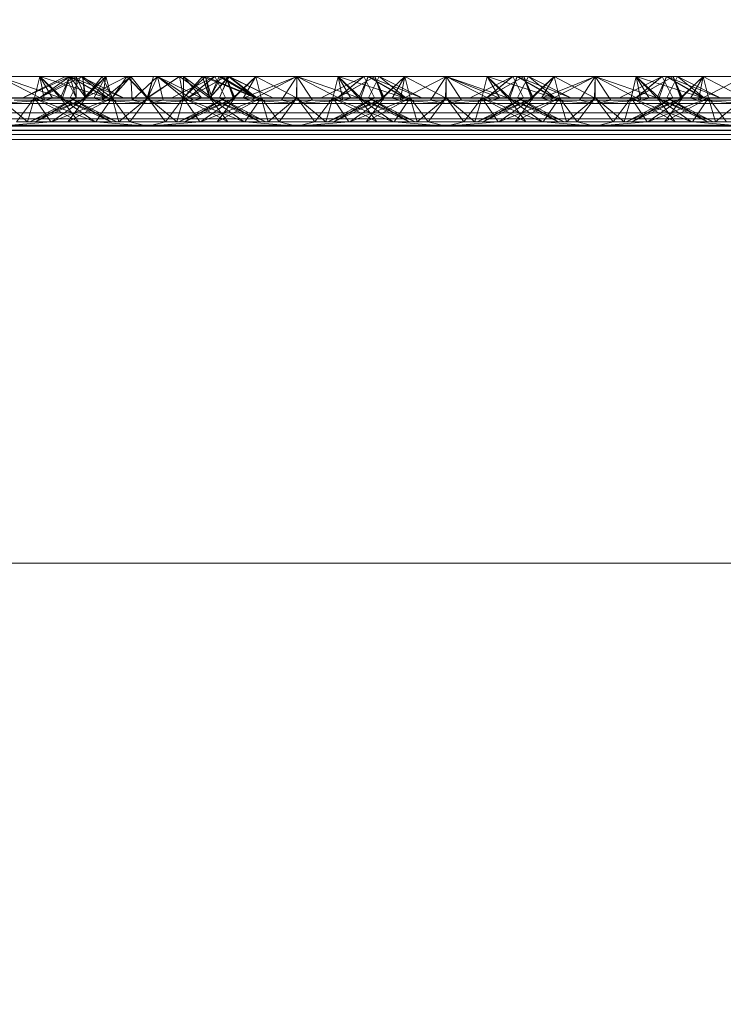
# Paper-space layout 'Layout1' of a CAD drawing. Extents: x -2 to 1033, y -36 to 596.
# Tile 170 of 182: x 699.66 to 700.84, y 527.84 to 529.49. Entities that reach past the tile are written whole.
import ezdxf

# ---------------------------------------------------------------- set-up
doc = ezdxf.new("R2010")
doc.units = 0
doc.linetypes.add('ACAD_ISO02W100', pattern=[15, 12, -3])
doc.layers.get('0').update_dxf_attribs({"linetype": 'CONTINUOUS'})
doc.layers.get('DEFPOINTS').update_dxf_attribs({"color": 132, "linetype": 'CONTINUOUS'})
for name, color, linetype, lineweight in [('SS_1.ET-HALA_TaO-JD-LAVKA-ZEBRIK', 9, 'CONTINUOUS', 13), ('SS_KOTY', 3, 'CONTINUOUS', 25), ('SS_STAV.OK-KOTY', 251, 'CONTINUOUS', 13)]:
    doc.layers.add(name, color=color, linetype=linetype, lineweight=lineweight)
doc.styles.add('ROMANS', font='romans.shx', dxfattribs={"width": 0.8})
doc.dimstyles.new('A-1_(2.5)_50AS', dxfattribs={"dimtxt": 2.5, "dimasz": 2, "dimexe": 1, "dimexo": 2, "dimgap": 0, "dimtad": 0, "dimdec": 1, "dimlfac": 50, "dimrnd": 1, "dimtxsty": 'ROMANS', "dimblk1": 'OBLIQUE', "dimblk2": 'OBLIQUE', "dimsah": 1, "dimcen": 2, "dimclrd": 256, "dimclre": 256, "dimclrt": 256, "dimadec": 1, "dimazin": 2, "dimtfac": 0.714286, "dimtdec": 1, "dimtmove": 0, "dimatfit": 3, "dimldrblk": 'OPEN', "dimfxl": 1, "dimtvp": 1.142857, "dimtfill": 1, "dimtolj": 1, "dimlwd": -1, "dimlwe": -1, "dimarcsym": 0})

# ---------------------------------------------------------------- blocks, each defined once
blk = doc.blocks.new('_Oblique')
at = {"color": 0, "linetype": 'ByBlock', "lineweight": -2}
blk.add_line((-0.5, -0.5), (0.5, 0.5), dxfattribs=at)
blk = doc.blocks.new('*D108')
at = {"layer": 'DEFPOINTS', "color": 0, "transparency": 16777216}
for p in [(696.3704, 538.83), (696.3704, 519.7604, -4571), (708.3704, 519.7604, -4571)]:
    blk.add_point(p, dxfattribs=at)
at = {"layer": 'SS_STAV.OK-KOTY', "transparency": 16777216}
for p, q in [((696.3704, 521.7604), (696.3704, 539.83)), ((708.3704, 521.7604), (708.3704, 539.83)), ((708.3704, 538.83), (696.3704, 538.83))]:
    blk.add_line(p, q, dxfattribs=at)
at = {"layer": 'SS_STAV.OK-KOTY', "transparency": 16777216, "xscale": 2, "yscale": 2, "zscale": 2, "rotation": 180}
blk.add_blockref('_Oblique', (696.3704, 538.83), dxfattribs=at)
at = {"layer": 'SS_STAV.OK-KOTY', "transparency": 16777216, "xscale": 2, "yscale": 2, "zscale": 2}
blk.add_blockref('_Oblique', (708.3704, 538.83), dxfattribs=at)
at = {"layer": 'SS_STAV.OK-KOTY', "transparency": 16777216, "insert": (702.3704, 541.6872), "char_height": 2.5, "attachment_point": 5, "style": 'ROMANS', "bg_fill": 3, "box_fill_scale": 1.1, "bg_fill_color": 256, "bg_fill_true_color": 13158600, "bg_fill_transparency": 0}
blk.add_mtext('\\A1;600', dxfattribs=at)
blk = doc.blocks.new('_OPEN')
at = {"color": 0, "linetype": 'ByBlock'}
for p, q in [((-1, 0.16667), (0, 0)), ((0, 0), (-1, -0.16667)), ((0, 0), (-1, 0))]:
    blk.add_line(p, q, dxfattribs=at)
blk = doc.blocks.new('*D111')
at = {"layer": 'DEFPOINTS', "color": 0, "transparency": 16777216}
for p in [(714.6704, 544.83), (714.6704, 534.2051, -4586.4), (685.6704, 525.2604, -4586.4)]:
    blk.add_point(p, dxfattribs=at)
at = {"layer": 'SS_KOTY', "transparency": 16777216}
for p, q in [((685.6704, 527.2604), (685.6704, 545.83)), ((714.6704, 536.2051), (714.6704, 545.83)), ((685.6704, 544.83), (714.6704, 544.83))]:
    blk.add_line(p, q, dxfattribs=at)
at = {"layer": 'SS_KOTY', "transparency": 16777216, "xscale": 2, "yscale": 2, "zscale": 2, "rotation": 180}
blk.add_blockref('_Oblique', (685.6704, 544.83), dxfattribs=at)
at = {"layer": 'SS_KOTY', "transparency": 16777216, "xscale": 2, "yscale": 2, "zscale": 2}
blk.add_blockref('_Oblique', (714.6704, 544.83), dxfattribs=at)
at = {"layer": 'SS_KOTY', "transparency": 16777216, "insert": (700.1704, 547.6872), "char_height": 2.5, "attachment_point": 5, "style": 'ROMANS', "bg_fill": 3, "box_fill_scale": 1.1, "bg_fill_color": 256, "bg_fill_true_color": 13158600, "bg_fill_transparency": 0}
blk.add_mtext('\\A1;1450', dxfattribs=at)

psp = doc.layouts.get("Layout1")

# ---------------------------------------------------------------- dimensions: what is measured, and where the dimension line sits
at = {"layer": 'SS_STAV.OK-KOTY'}
dim = psp.add_linear_dim(base=(696.3704, 538.83), p1=(708.3704, 519.7604, -4571), p2=(696.3704, 519.7604, -4571), dimstyle='A-1_(2.5)_50AS', override={"dimtmove": 1}, dxfattribs=at)
dim.commit()
dim.dimension.update_dxf_attribs({"geometry": '*D108', "text_midpoint": (702.3704, 541.6872)})

# ---------------------------------------------------------------- next in the draw order: dimensions: what is measured, and where the dimension line sits
at = {"layer": 'SS_KOTY'}
dim = psp.add_linear_dim(base=(714.6704, 544.83), p1=(685.6704, 525.2604, -4586.4), p2=(714.6704, 534.2051, -4586.4), dimstyle='A-1_(2.5)_50AS', override={"dimtmove": 1}, dxfattribs=at)
dim.commit()
dim.dimension.update_dxf_attribs({"geometry": '*D111', "text_midpoint": (700.1704, 547.6872)})

# ---------------------------------------------------------------- next in the draw order: linework, layer by layer
at = {"layer": 'SS_1.ET-HALA_TaO-JD-LAVKA-ZEBRIK', "color": 9, "linetype": 'ACAD_ISO02W100', "ltscale": 0.25}
for p, q in [((699.6204, 529.3962), (699.7239, 529.3604)), ((699.7399, 529.3962), (699.6609, 529.3604)), ((699.7325, 529.3962), (699.6609, 529.3604)), ((699.6893, 529.3962), (699.6804, 529.3604)), ((699.6883, 529.3604), (699.7505, 529.3962)), ((699.7399, 529.3962), (699.6888, 529.3604)), ((699.7573, 529.3943), (699.6888, 529.3604)), ((699.6893, 529.3962), (699.7239, 529.3604)), ((699.6893, 529.3962), (699.8009, 529.3604)), ((699.7398, 529.3962), (699.7243, 529.3604)), ((699.7325, 529.3962), (699.7454, 529.3704)), ((699.7398, 529.3962), (699.8009, 529.3604)), ((699.7398, 529.3962), (699.8298, 529.3604)), ((699.7399, 529.3962), (699.7504, 529.3604)), ((699.7399, 529.3962), (699.7665, 529.3604)), ((699.7404, 529.3604), (699.7583, 529.3962)), ((699.7504, 529.3604), (699.7505, 529.3806)), ((699.7542, 529.388), (699.7505, 529.3962)), ((699.7505, 529.3806), (699.7505, 529.3962)), ((699.7665, 529.3604), (699.7542, 529.388)), ((699.7597, 529.3955), (699.7573, 529.3943)), ((699.7611, 529.3962), (699.7665, 529.3604)), ((699.7611, 529.3962), (699.8104, 529.3604)), ((699.7613, 529.3947), (699.7651, 529.3604)), ((699.7633, 529.3604), (699.7999, 529.3962)), ((699.7651, 529.3604), (699.7837, 529.3835)), ((699.7665, 529.3604), (699.7866, 529.382)), ((699.7801, 529.3596), (699.7999, 529.3962)), ((699.7866, 529.382), (699.7999, 529.3962)), ((699.7937, 529.3562), (699.8418, 529.3962)), ((699.7937, 529.3562), (699.7999, 529.3962)), ((699.7941, 529.3962), (699.8104, 529.3604)), ((699.807, 529.3718), (699.7999, 529.3962)), ((699.8104, 529.3604), (699.8351, 529.3962)), ((699.8418, 529.3962), (699.8163, 529.3672)), ((699.8351, 529.3962), (699.8704, 529.3604)), ((699.8418, 529.3962), (699.8443, 529.3562)), ((699.8704, 529.3604), (699.8418, 529.3962)), ((699.8443, 529.3562), (699.8868, 529.3962)), ((699.8704, 529.3604), (699.9238, 529.3962)), ((699.8868, 529.3962), (699.8704, 529.3604)), ((699.88, 529.3962), (699.8704, 529.3604)), ((699.8964, 529.3562), (699.8868, 529.3962)), ((699.8868, 529.3962), (699.923, 529.3665)), ((699.8868, 529.3962), (699.9471, 529.3562)), ((699.8868, 529.3962), (699.9607, 529.3596)), ((699.9304, 529.3604), (699.9238, 529.3962)), ((699.9301, 529.3962), (699.9303, 529.3701)), ((699.9301, 529.3962), (699.9607, 529.3596)), ((699.9301, 529.3962), (699.9775, 529.3604)), ((699.9304, 529.3604), (699.9619, 529.3962)), ((699.9388, 529.3604), (700.001, 529.3962)), ((699.9388, 529.3604), (699.9825, 529.3962)), ((699.9507, 529.3803), (699.9669, 529.3962)), ((699.9619, 529.3962), (699.9743, 529.3604)), ((699.9649, 529.3874), (699.9739, 529.3604)), ((699.9669, 529.3962), (699.9743, 529.3604)), ((699.9669, 529.3962), (699.9775, 529.3604)), ((699.9669, 529.3962), (700.053, 529.3604)), ((699.9877, 529.3858), (699.9733, 529.3916)), ((699.9743, 529.3604), (700.0058, 529.3962)), ((699.9743, 529.3604), (699.9902, 529.3962)), ((699.9878, 529.3856), (699.9743, 529.3604)), ((699.9825, 529.3962), (700.0004, 529.3604)), ((700.0509, 529.3604), (699.9877, 529.3858)), ((699.9935, 529.3962), (699.9878, 529.3856)), ((700.0509, 529.3604), (699.9902, 529.3962)), ((699.9904, 529.3604), (700.0058, 529.3962)), ((699.9912, 529.3789), (700.0069, 529.3962)), ((699.9935, 529.3962), (700.053, 529.3604)), ((699.9952, 529.3708), (700.0069, 529.3962)), ((700.0151, 529.3604), (700.001, 529.3962)), ((700.0165, 529.3604), (700.001, 529.3962)), ((700.0509, 529.3604), (700.0058, 529.3962)), ((700.0798, 529.3604), (700.0058, 529.3962)), ((700.0069, 529.3962), (700.053, 529.3604)), ((700.0798, 529.3604), (700.0069, 529.3962)), ((700.0151, 529.3604), (700.0514, 529.3962)), ((700.0514, 529.3962), (700.0604, 529.3604)), ((700.0514, 529.3962), (700.1194, 529.3604)), ((700.1204, 529.3962), (700.1194, 529.3604)), ((700.1204, 529.3962), (700.2239, 529.3604)), ((700.1204, 529.3962), (700.1204, 529.3604)), ((700.2325, 529.3962), (700.1609, 529.3604)), ((700.1893, 529.3962), (700.1804, 529.3604)), ((700.1883, 529.3604), (700.251, 529.3962)), ((700.1883, 529.3604), (700.2325, 529.3962)), ((700.251, 529.3962), (700.1888, 529.3604)), ((700.1888, 529.3604), (700.2325, 529.3962)), ((700.1893, 529.3962), (700.2239, 529.3604)), ((700.1893, 529.3962), (700.3009, 529.3604)), ((700.2398, 529.3962), (700.2243, 529.3604)), ((700.2325, 529.3962), (700.2454, 529.3704)), ((700.2398, 529.3962), (700.3009, 529.3604)), ((700.2398, 529.3962), (700.3298, 529.3604)), ((700.2404, 529.3604), (700.2583, 529.3962)), ((700.2633, 529.3604), (700.251, 529.3962)), ((700.251, 529.3962), (700.2542, 529.388)), ((700.2544, 529.3884), (700.251, 529.3962)), ((700.251, 529.3962), (700.2665, 529.3604)), ((700.2542, 529.388), (700.2651, 529.3604)), ((700.2665, 529.3604), (700.2544, 529.3884)), ((700.2633, 529.3604), (700.3014, 529.3962)), ((700.2869, 529.3819), (700.2651, 529.3604)), ((700.2801, 529.3596), (700.3014, 529.3962)), ((700.2937, 529.3562), (700.3704, 529.3962)), ((700.3014, 529.3962), (700.2937, 529.3562)), ((700.3014, 529.3962), (700.3104, 529.3604)), ((700.3076, 529.3715), (700.3014, 529.3962)), ((700.3704, 529.3962), (700.3443, 529.3562)), ((700.3964, 529.3562), (700.3704, 529.3962)), ((700.3704, 529.3962), (700.4471, 529.3562)), ((700.3704, 529.3962), (700.4607, 529.3596)), ((700.3704, 529.3962), (700.3704, 529.3604)), ((700.4304, 529.3604), (700.4393, 529.3962)), ((700.4393, 529.3962), (700.4332, 529.3715)), ((700.4388, 529.3604), (700.501, 529.3962)), ((700.4388, 529.3604), (700.4825, 529.3962)), ((700.4393, 529.3962), (700.4607, 529.3596)), ((700.4393, 529.3962), (700.4775, 529.3604)), ((700.4739, 529.3604), (700.4534, 529.3816)), ((700.4907, 529.3797), (700.4656, 529.3878)), ((700.4743, 529.3604), (700.4898, 529.3962)), ((700.4864, 529.3884), (700.4743, 529.3604)), ((700.4898, 529.3962), (700.4775, 529.3604)), ((700.4825, 529.3962), (700.5004, 529.3604)), ((700.4898, 529.3962), (700.4864, 529.3884)), ((700.5509, 529.3604), (700.4898, 529.3962)), ((700.4898, 529.3962), (700.553, 529.3604)), ((700.5798, 529.3604), (700.4898, 529.3962)), ((700.4954, 529.3704), (700.5083, 529.3962)), ((700.5151, 529.3604), (700.501, 529.3962)), ((700.5165, 529.3604), (700.501, 529.3962)), ((700.5083, 529.3962), (700.553, 529.3604)), ((700.5798, 529.3604), (700.5083, 529.3962)), ((700.5151, 529.3604), (700.5514, 529.3962)), ((700.5514, 529.3962), (700.5604, 529.3604)), ((700.5514, 529.3962), (700.6194, 529.3604)), ((700.6204, 529.3962), (700.6194, 529.3604)), ((700.6204, 529.3962), (700.7239, 529.3604)), ((700.6204, 529.3962), (700.6204, 529.3604)), ((700.7325, 529.3962), (700.6609, 529.3604)), ((700.6893, 529.3962), (700.6804, 529.3604)), ((700.6883, 529.3604), (700.751, 529.3962)), ((700.6883, 529.3604), (700.7325, 529.3962)), ((700.751, 529.3962), (700.6888, 529.3604)), ((700.6888, 529.3604), (700.7325, 529.3962)), ((700.6893, 529.3962), (700.7239, 529.3604)), ((700.6893, 529.3962), (700.8009, 529.3604)), ((700.7398, 529.3962), (700.7243, 529.3604)), ((700.7325, 529.3962), (700.7454, 529.3704)), ((700.7398, 529.3962), (700.8009, 529.3604)), ((700.7398, 529.3962), (700.8298, 529.3604)), ((700.7404, 529.3604), (700.7583, 529.3962)), ((700.7633, 529.3604), (700.751, 529.3962)), ((700.751, 529.3962), (700.7542, 529.388)), ((700.751, 529.3962), (700.7665, 529.3604)), ((700.7544, 529.3884), (700.751, 529.3962)), ((700.7542, 529.388), (700.7651, 529.3604)), ((700.7665, 529.3604), (700.7544, 529.3884)), ((700.7633, 529.3604), (700.8014, 529.3962)), ((700.7869, 529.3819), (700.7651, 529.3604)), ((700.7801, 529.3596), (700.8014, 529.3962)), ((700.7937, 529.3562), (700.8704, 529.3962)), ((700.7937, 529.3562), (700.8014, 529.3962)), ((700.8014, 529.3962), (700.8104, 529.3604)), ((700.8076, 529.3715), (700.8014, 529.3962)), ((699.7454, 529.3704), (699.7504, 529.3604)), ((699.7651, 529.3604), (699.7971, 529.3768)), ((699.8104, 529.3604), (699.807, 529.3718)), ((699.8163, 529.3672), (699.8104, 529.3604)), ((699.923, 529.3665), (699.9304, 529.3604)), ((699.9303, 529.3701), (699.9304, 529.3604)), ((699.9304, 529.3604), (699.9507, 529.3803)), ((699.948, 529.3789), (699.9739, 529.3604)), ((699.9743, 529.3604), (699.9912, 529.3789)), ((699.9904, 529.3604), (699.9952, 529.3708)), ((700.2454, 529.3704), (700.2504, 529.3604)), ((700.3104, 529.3604), (700.3076, 529.3715)), ((700.4332, 529.3715), (700.4304, 529.3604)), ((700.4367, 529.3733), (700.4739, 529.3604)), ((700.4904, 529.3604), (700.4954, 529.3704)), ((700.5509, 529.3604), (700.4907, 529.3797)), ((700.7454, 529.3704), (700.7504, 529.3604)), ((700.8104, 529.3604), (700.8076, 529.3715)), ((699.5301, 529.3596), (699.7107, 529.3596)), ((699.6204, 529.3604), (699.6688, 529.3204)), ((699.6804, 529.3604), (699.6204, 529.3604)), ((699.6804, 529.3604), (699.6503, 529.3204)), ((699.6804, 529.3604), (699.6688, 529.3204)), ((699.7454, 529.3579), (699.6724, 529.3204)), ((699.6724, 529.3204), (699.7522, 529.3544)), ((699.6804, 529.3604), (699.7076, 529.3204)), ((699.6804, 529.3604), (699.7543, 529.3204)), ((699.6804, 529.3604), (699.7819, 529.3204)), ((699.7243, 529.3604), (699.6804, 529.3604)), ((699.7665, 529.3604), (699.6824, 529.3204)), ((699.7504, 529.3604), (699.6824, 529.3204)), ((699.7088, 529.3204), (699.7554, 529.3527)), ((699.7243, 529.3604), (699.7543, 529.3204)), ((699.7819, 529.3204), (699.7243, 529.3604)), ((699.7243, 529.3604), (699.8084, 529.3204)), ((699.8184, 529.3204), (699.7243, 529.3604)), ((699.7275, 529.3604), (699.7243, 529.3604)), ((699.8104, 529.3604), (699.7364, 529.3204)), ((699.7665, 529.3604), (699.7364, 529.3204)), ((699.7404, 529.3604), (699.8084, 529.3204)), ((699.8184, 529.3204), (699.7404, 529.3604)), ((699.7504, 529.3604), (699.7454, 529.3579)), ((699.7522, 529.3544), (699.7665, 529.3604)), ((699.7554, 529.3527), (699.7665, 529.3604)), ((699.7801, 529.3596), (699.7633, 529.3604)), ((699.7708, 529.3448), (699.8104, 529.3604)), ((699.7801, 529.3596), (699.7937, 529.3562)), ((699.7923, 529.3338), (699.8104, 529.3604)), ((699.7937, 529.3562), (699.8704, 529.3509)), ((699.8104, 529.3604), (699.822, 529.3204)), ((699.8104, 529.3604), (699.8404, 529.3204)), ((699.8704, 529.3604), (699.822, 529.3204)), ((699.8404, 529.3204), (699.8704, 529.3604)), ((699.8443, 529.3562), (699.8704, 529.3509)), ((699.9003, 529.3204), (699.8704, 529.3604)), ((699.9188, 529.3204), (699.8704, 529.3604)), ((699.9471, 529.3562), (699.8704, 529.3509)), ((699.8704, 529.3509), (699.8964, 529.3562)), ((699.9003, 529.3204), (699.9304, 529.3604)), ((699.9188, 529.3204), (699.9304, 529.3604)), ((700.0165, 529.3604), (699.9224, 529.3204)), ((700.0004, 529.3604), (699.9224, 529.3204)), ((699.9304, 529.3604), (699.9485, 529.3338)), ((700.0043, 529.3204), (699.9304, 529.3604)), ((699.9304, 529.3604), (699.97, 529.3448)), ((699.9324, 529.3204), (700.0165, 529.3604)), ((699.9324, 529.3204), (700.0004, 529.3604)), ((699.9607, 529.3596), (699.9471, 529.3562)), ((699.9588, 529.3204), (700.0604, 529.3604)), ((699.9588, 529.3204), (700.0165, 529.3604)), ((699.9775, 529.3604), (699.9607, 529.3596)), ((700.0043, 529.3204), (699.9743, 529.3604)), ((699.9743, 529.3604), (699.9854, 529.3527)), ((700.0584, 529.3204), (699.9743, 529.3604)), ((699.9743, 529.3604), (699.9886, 529.3544)), ((699.9854, 529.3527), (700.0319, 529.3204)), ((700.0604, 529.3604), (699.9864, 529.3204)), ((699.9864, 529.3204), (700.0165, 529.3604)), ((699.9886, 529.3544), (700.0684, 529.3204)), ((700.0584, 529.3204), (699.9904, 529.3604)), ((699.9954, 529.3579), (699.9904, 529.3604)), ((700.0684, 529.3204), (699.9954, 529.3579)), ((700.0165, 529.3604), (700.0133, 529.3604)), ((700.0604, 529.3604), (700.0165, 529.3604)), ((700.0301, 529.3596), (700.2107, 529.3596)), ((700.0332, 529.3204), (700.0604, 529.3604)), ((700.072, 529.3204), (700.0604, 529.3604)), ((700.0604, 529.3604), (700.0904, 529.3204)), ((700.1204, 529.3604), (700.0604, 529.3604)), ((700.072, 529.3204), (700.1204, 529.3604)), ((700.1204, 529.3604), (700.0904, 529.3204)), ((700.1204, 529.3604), (700.1503, 529.3204)), ((700.1204, 529.3604), (700.1688, 529.3204)), ((700.1804, 529.3604), (700.1204, 529.3604)), ((700.1503, 529.3204), (700.1804, 529.3604)), ((700.1804, 529.3604), (700.1688, 529.3204)), ((700.2454, 529.3579), (700.1724, 529.3204)), ((700.1724, 529.3204), (700.2522, 529.3544)), ((700.1804, 529.3604), (700.2076, 529.3204)), ((700.1804, 529.3604), (700.2543, 529.3204)), ((700.1804, 529.3604), (700.2819, 529.3204)), ((700.2243, 529.3604), (700.1804, 529.3604)), ((700.2665, 529.3604), (700.1824, 529.3204)), ((700.2504, 529.3604), (700.1824, 529.3204)), ((700.2088, 529.3204), (700.2554, 529.3527)), ((700.2243, 529.3604), (700.2543, 529.3204)), ((700.2243, 529.3604), (700.2819, 529.3204)), ((700.2243, 529.3604), (700.3084, 529.3204)), ((700.3184, 529.3204), (700.2243, 529.3604)), ((700.2275, 529.3604), (700.2243, 529.3604)), ((700.3104, 529.3604), (700.2364, 529.3204)), ((700.2665, 529.3604), (700.2364, 529.3204)), ((700.2404, 529.3604), (700.3084, 529.3204)), ((700.3184, 529.3204), (700.2404, 529.3604)), ((700.2504, 529.3604), (700.2454, 529.3579)), ((700.2522, 529.3544), (700.2665, 529.3604)), ((700.2554, 529.3527), (700.2665, 529.3604)), ((700.2801, 529.3596), (700.2633, 529.3604)), ((700.2708, 529.3448), (700.3104, 529.3604)), ((700.2801, 529.3596), (700.2937, 529.3562)), ((700.3104, 529.3604), (700.2923, 529.3338)), ((700.2937, 529.3562), (700.3704, 529.3509)), ((700.3104, 529.3604), (700.322, 529.3204)), ((700.3104, 529.3604), (700.3404, 529.3204)), ((700.3704, 529.3604), (700.322, 529.3204)), ((700.3404, 529.3204), (700.3704, 529.3604)), ((700.3443, 529.3562), (700.3704, 529.3509)), ((700.3704, 529.3604), (700.4003, 529.3204)), ((700.3704, 529.3604), (700.4188, 529.3204)), ((700.3704, 529.3509), (700.4471, 529.3562)), ((700.3704, 529.3509), (700.3964, 529.3562)), ((700.4003, 529.3204), (700.4304, 529.3604)), ((700.4188, 529.3204), (700.4304, 529.3604)), ((700.4224, 529.3204), (700.5165, 529.3604)), ((700.5004, 529.3604), (700.4224, 529.3204)), ((700.4304, 529.3604), (700.4485, 529.3338)), ((700.5043, 529.3204), (700.4304, 529.3604)), ((700.4304, 529.3604), (700.47, 529.3448)), ((700.4324, 529.3204), (700.5165, 529.3604)), ((700.4324, 529.3204), (700.5004, 529.3604)), ((700.4471, 529.3562), (700.4607, 529.3596)), ((700.4588, 529.3204), (700.5604, 529.3604)), ((700.4588, 529.3204), (700.5165, 529.3604)), ((700.4607, 529.3596), (700.4775, 529.3604)), ((700.5043, 529.3204), (700.4743, 529.3604)), ((700.4743, 529.3604), (700.4854, 529.3527)), ((700.5584, 529.3204), (700.4743, 529.3604)), ((700.4743, 529.3604), (700.4886, 529.3544)), ((700.4854, 529.3527), (700.5319, 529.3204)), ((700.4864, 529.3204), (700.5604, 529.3604)), ((700.4864, 529.3204), (700.5165, 529.3604)), ((700.4886, 529.3544), (700.5684, 529.3204)), ((700.5584, 529.3204), (700.4904, 529.3604)), ((700.4954, 529.3579), (700.4904, 529.3604)), ((700.5684, 529.3204), (700.4954, 529.3579)), ((700.5165, 529.3604), (700.5133, 529.3604)), ((700.5604, 529.3604), (700.5165, 529.3604)), ((700.5301, 529.3596), (700.7107, 529.3596)), ((700.5332, 529.3204), (700.5604, 529.3604)), ((700.572, 529.3204), (700.5604, 529.3604)), ((700.5604, 529.3604), (700.5904, 529.3204)), ((700.6204, 529.3604), (700.5604, 529.3604)), ((700.572, 529.3204), (700.6204, 529.3604)), ((700.6204, 529.3604), (700.5904, 529.3204)), ((700.6204, 529.3604), (700.6503, 529.3204)), ((700.6204, 529.3604), (700.6688, 529.3204)), ((700.6804, 529.3604), (700.6204, 529.3604)), ((700.6503, 529.3204), (700.6804, 529.3604)), ((700.6804, 529.3604), (700.6688, 529.3204)), ((700.7454, 529.3579), (700.6724, 529.3204)), ((700.6724, 529.3204), (700.7522, 529.3544)), ((700.6804, 529.3604), (700.7076, 529.3204)), ((700.6804, 529.3604), (700.7543, 529.3204)), ((700.6804, 529.3604), (700.7819, 529.3204)), ((700.7243, 529.3604), (700.6804, 529.3604)), ((700.7665, 529.3604), (700.6824, 529.3204)), ((700.7504, 529.3604), (700.6824, 529.3204)), ((700.7088, 529.3204), (700.7554, 529.3527)), ((700.7243, 529.3604), (700.7543, 529.3204)), ((700.7243, 529.3604), (700.7819, 529.3204)), ((700.7243, 529.3604), (700.8084, 529.3204)), ((700.8184, 529.3204), (700.7243, 529.3604)), ((700.7275, 529.3604), (700.7243, 529.3604)), ((700.8104, 529.3604), (700.7364, 529.3204)), ((700.7665, 529.3604), (700.7364, 529.3204)), ((700.7404, 529.3604), (700.8084, 529.3204)), ((700.8184, 529.3204), (700.7404, 529.3604)), ((700.7504, 529.3604), (700.7454, 529.3579)), ((700.7522, 529.3544), (700.7665, 529.3604)), ((700.7554, 529.3527), (700.7665, 529.3604)), ((700.7801, 529.3596), (700.7633, 529.3604)), ((700.7708, 529.3448), (700.8104, 529.3604)), ((700.7801, 529.3596), (700.7937, 529.3562)), ((700.8104, 529.3604), (700.7923, 529.3338)), ((700.7937, 529.3562), (700.8704, 529.3509)), ((700.8104, 529.3604), (700.822, 529.3204)), ((700.8104, 529.3604), (700.8404, 529.3204)), ((700.8704, 529.3604), (700.822, 529.3204)), ((698.3704, 529.3353), (706.3704, 529.3353)), ((699.7088, 529.3204), (699.7708, 529.3448)), ((699.7832, 529.3204), (699.7923, 529.3338)), ((699.9485, 529.3338), (699.9576, 529.3204)), ((699.97, 529.3448), (700.0319, 529.3204)), ((700.2088, 529.3204), (700.2708, 529.3448)), ((700.2923, 529.3338), (700.2832, 529.3204)), ((700.4485, 529.3338), (700.4576, 529.3204)), ((700.47, 529.3448), (700.5319, 529.3204)), ((700.7088, 529.3204), (700.7708, 529.3448)), ((700.7923, 529.3338), (700.7832, 529.3204)), ((699.6204, 529.3128), (699.7076, 529.3204)), ((699.6503, 529.3204), (699.7076, 529.3204)), ((699.7076, 529.3204), (700.0332, 529.3204)), ((699.7832, 529.3204), (699.8704, 529.3128)), ((699.8404, 529.3204), (699.8704, 529.3128)), ((699.9576, 529.3204), (699.8704, 529.3128)), ((699.8704, 529.3128), (699.9003, 529.3204)), ((700.0332, 529.3204), (700.1204, 529.3128)), ((700.0332, 529.3204), (700.0904, 529.3204)), ((700.0904, 529.3204), (700.1204, 529.3128)), ((700.0904, 529.3204), (700.1503, 529.3204)), ((700.1204, 529.3128), (700.2076, 529.3204)), ((700.1503, 529.3204), (700.1204, 529.3128)), ((700.1503, 529.3204), (700.2076, 529.3204)), ((700.2076, 529.3204), (700.5332, 529.3204)), ((700.2832, 529.3204), (700.3704, 529.3128)), ((700.3404, 529.3204), (700.3704, 529.3128)), ((700.4576, 529.3204), (700.3704, 529.3128)), ((700.3704, 529.3128), (700.4003, 529.3204)), ((700.6204, 529.3128), (700.5332, 529.3204)), ((700.5332, 529.3204), (700.5904, 529.3204)), ((700.5904, 529.3204), (700.6204, 529.3128)), ((700.5904, 529.3204), (700.6503, 529.3204)), ((700.6204, 529.3128), (700.7076, 529.3204)), ((700.6503, 529.3204), (700.6204, 529.3128)), ((700.6503, 529.3204), (700.7076, 529.3204)), ((700.7076, 529.3204), (701.0332, 529.3204)), ((700.7832, 529.3204), (700.8704, 529.3128)), ((698.3704, 529.3143), (706.3704, 529.3143)), ((706.3704, 529.3128), (698.3704, 529.3128)), ((698.3704, 529.3064), (706.3704, 529.3064)), ((698.3704, 529.3054), (706.3704, 529.3054)), ((706.3704, 529.2987), (698.3704, 529.2987))]:
    psp.add_line(p, q, dxfattribs=at)
at = {"layer": 'SS_1.ET-HALA_TaO-JD-LAVKA-ZEBRIK', "color": 5, "linetype": 'Continuous', "ltscale": 0.25}
for p, q in [((699.6204, 529.3962), (699.6971, 529.3562)), ((699.6893, 529.3962), (699.6204, 529.3962)), ((699.6893, 529.3962), (699.6971, 529.3562)), ((699.6893, 529.3962), (699.7107, 529.3596)), ((699.7275, 529.3604), (699.6893, 529.3962)), ((699.7398, 529.3962), (699.6893, 529.3962)), ((699.7275, 529.3604), (699.7398, 529.3962)), ((699.803, 529.3604), (699.7398, 529.3962)), ((699.7583, 529.3962), (699.7398, 529.3962)), ((699.803, 529.3604), (699.7583, 529.3962)), ((699.8298, 529.3604), (699.7583, 529.3962)), ((699.7611, 529.3962), (699.7583, 529.3962)), ((699.7611, 529.3962), (699.7597, 529.3955)), ((699.7611, 529.3962), (699.7613, 529.3947)), ((699.7941, 529.3962), (699.7611, 529.3962)), ((699.7837, 529.3835), (699.7941, 529.3962)), ((699.8351, 529.3962), (699.7941, 529.3962)), ((699.7971, 529.3768), (699.8351, 529.3962)), ((699.8351, 529.3962), (699.8694, 529.3604)), ((699.88, 529.3962), (699.8351, 529.3962)), ((699.8694, 529.3604), (699.9238, 529.3962)), ((699.88, 529.3962), (699.8694, 529.3604)), ((699.9238, 529.3962), (699.88, 529.3962)), ((699.9825, 529.3962), (699.9109, 529.3604)), ((699.9238, 529.3962), (699.948, 529.3789)), ((699.9619, 529.3962), (699.9238, 529.3962)), ((700.001, 529.3962), (699.9383, 529.3604)), ((699.9825, 529.3962), (699.9383, 529.3604)), ((699.9619, 529.3962), (699.9649, 529.3874)), ((699.9733, 529.3916), (699.9619, 529.3962)), ((699.9825, 529.3962), (699.9619, 529.3962)), ((700.001, 529.3962), (699.9825, 529.3962)), ((700.001, 529.3962), (700.0133, 529.3604)), ((700.0514, 529.3962), (700.001, 529.3962)), ((700.0514, 529.3962), (700.0133, 529.3604)), ((700.0301, 529.3596), (700.1204, 529.3962)), ((700.0301, 529.3596), (700.0514, 529.3962)), ((700.0437, 529.3562), (700.1204, 529.3962)), ((700.1204, 529.3962), (700.0514, 529.3962)), ((700.1204, 529.3962), (700.0943, 529.3562)), ((700.1204, 529.3962), (700.1464, 529.3562)), ((700.1204, 529.3962), (700.1971, 529.3562)), ((700.1893, 529.3962), (700.1204, 529.3962)), ((700.1893, 529.3962), (700.1971, 529.3562)), ((700.1893, 529.3962), (700.2107, 529.3596)), ((700.2275, 529.3604), (700.1893, 529.3962)), ((700.2398, 529.3962), (700.1893, 529.3962)), ((700.2275, 529.3604), (700.2398, 529.3962)), ((700.303, 529.3604), (700.2398, 529.3962)), ((700.2583, 529.3962), (700.2398, 529.3962)), ((700.303, 529.3604), (700.2583, 529.3962)), ((700.3298, 529.3604), (700.2583, 529.3962)), ((700.3014, 529.3962), (700.2583, 529.3962)), ((700.3014, 529.3962), (700.2869, 529.3819)), ((700.3014, 529.3962), (700.3694, 529.3604)), ((700.3704, 529.3962), (700.3014, 529.3962)), ((700.3704, 529.3962), (700.3694, 529.3604)), ((700.3704, 529.3962), (700.4367, 529.3733)), ((700.4393, 529.3962), (700.3704, 529.3962)), ((700.4825, 529.3962), (700.4109, 529.3604)), ((700.501, 529.3962), (700.4383, 529.3604)), ((700.4825, 529.3962), (700.4383, 529.3604)), ((700.4534, 529.3816), (700.4393, 529.3962)), ((700.4656, 529.3878), (700.4393, 529.3962)), ((700.4825, 529.3962), (700.4393, 529.3962)), ((700.501, 529.3962), (700.4825, 529.3962)), ((700.501, 529.3962), (700.5133, 529.3604)), ((700.5514, 529.3962), (700.501, 529.3962)), ((700.5514, 529.3962), (700.5133, 529.3604)), ((700.5301, 529.3596), (700.6204, 529.3962)), ((700.5301, 529.3596), (700.5514, 529.3962)), ((700.5437, 529.3562), (700.6204, 529.3962)), ((700.6204, 529.3962), (700.5514, 529.3962)), ((700.6204, 529.3962), (700.5943, 529.3562)), ((700.6204, 529.3962), (700.6464, 529.3562)), ((700.6204, 529.3962), (700.6971, 529.3562)), ((700.6893, 529.3962), (700.6204, 529.3962)), ((700.6893, 529.3962), (700.6971, 529.3562)), ((700.6893, 529.3962), (700.7107, 529.3596)), ((700.6893, 529.3962), (700.7275, 529.3604)), ((700.7398, 529.3962), (700.6893, 529.3962)), ((700.7275, 529.3604), (700.7398, 529.3962)), ((700.803, 529.3604), (700.7398, 529.3962)), ((700.7583, 529.3962), (700.7398, 529.3962)), ((700.803, 529.3604), (700.7583, 529.3962)), ((700.8298, 529.3604), (700.7583, 529.3962)), ((700.8014, 529.3962), (700.7583, 529.3962)), ((700.8014, 529.3962), (700.7869, 529.3819)), ((700.8014, 529.3962), (700.8694, 529.3604)), ((700.8704, 529.3962), (700.8014, 529.3962)), ((706.1204, 529.3509), (698.6204, 529.3509)), ((699.6204, 529.3509), (699.6971, 529.3562)), ((699.6464, 529.3562), (699.6971, 529.3562)), ((699.6971, 529.3562), (699.7107, 529.3596)), ((699.6971, 529.3562), (700.0437, 529.3562)), ((699.7107, 529.3596), (699.7275, 529.3604)), ((699.7107, 529.3596), (700.0301, 529.3596)), ((700.0133, 529.3604), (699.7275, 529.3604)), ((700.0133, 529.3604), (700.0301, 529.3596)), ((700.0301, 529.3596), (700.0437, 529.3562)), ((700.0437, 529.3562), (700.1204, 529.3509)), ((700.0437, 529.3562), (700.0943, 529.3562)), ((700.0943, 529.3562), (700.1204, 529.3509)), ((700.0943, 529.3562), (700.1464, 529.3562)), ((700.1204, 529.3509), (700.1971, 529.3562)), ((700.1464, 529.3562), (700.1204, 529.3509)), ((700.1464, 529.3562), (700.1971, 529.3562)), ((700.1971, 529.3562), (700.2107, 529.3596)), ((700.1971, 529.3562), (700.5437, 529.3562)), ((700.2107, 529.3596), (700.2275, 529.3604)), ((700.2107, 529.3596), (700.5301, 529.3596)), ((700.5133, 529.3604), (700.2275, 529.3604)), ((700.5133, 529.3604), (700.5301, 529.3596)), ((700.5437, 529.3562), (700.5301, 529.3596)), ((700.6204, 529.3509), (700.5437, 529.3562)), ((700.5437, 529.3562), (700.5943, 529.3562)), ((700.5943, 529.3562), (700.6204, 529.3509)), ((700.5943, 529.3562), (700.6464, 529.3562)), ((700.6204, 529.3509), (700.6971, 529.3562)), ((700.6464, 529.3562), (700.6204, 529.3509)), ((700.6464, 529.3562), (700.6971, 529.3562)), ((700.6971, 529.3562), (700.7107, 529.3596)), ((700.6971, 529.3562), (701.0437, 529.3562)), ((700.7275, 529.3604), (700.7107, 529.3596)), ((700.7107, 529.3596), (701.0301, 529.3596)), ((701.0133, 529.3604), (700.7275, 529.3604)), ((698.3704, 529.3254), (706.3704, 529.3254)), ((706.3704, 529.2904), (698.3704, 529.2904)), ((698.3704, 528.5804), (706.3704, 528.5804))]:
    psp.add_line(p, q, dxfattribs=at)

doc.saveas('drawing.dxf')
